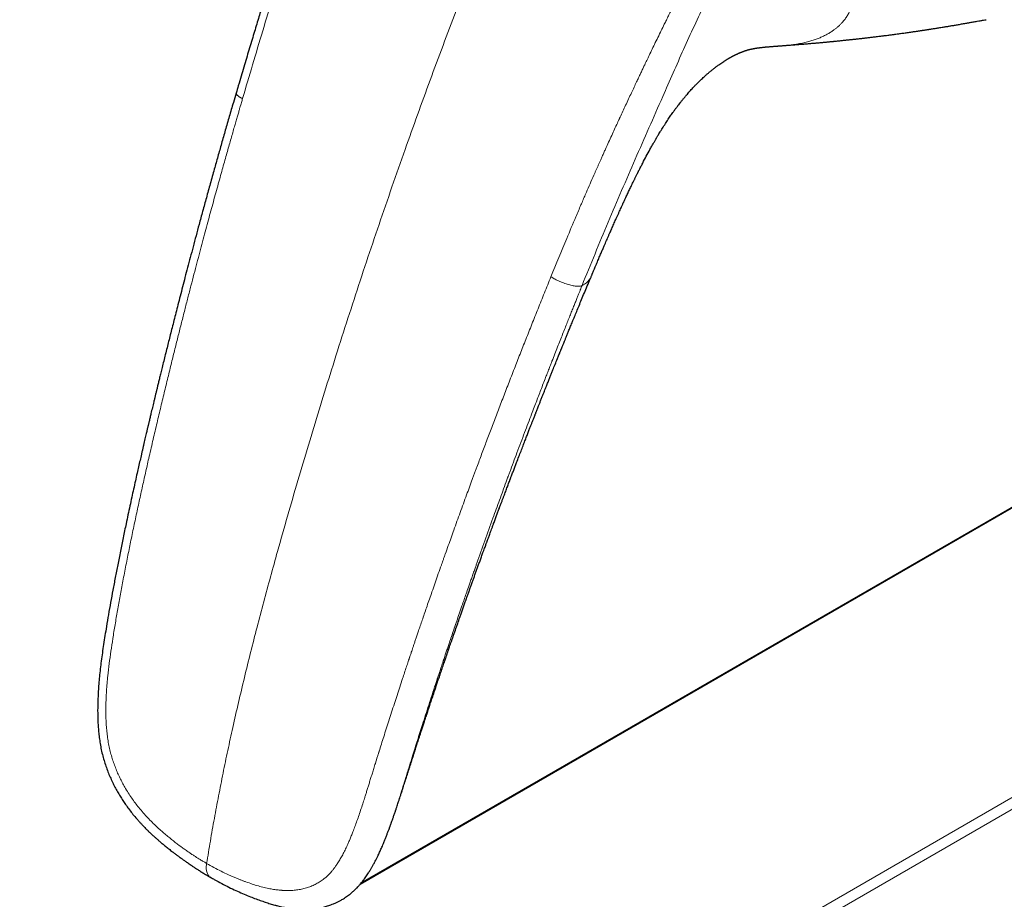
# Model space of a CAD drawing. Header units: millimetres. Extents: x 8 to 1267, y 12 to 1009.
# Tile 38 of 72: x 937 to 1005, y 213 to 274. Entities that reach past the tile are written whole.
import ezdxf

# ---------------------------------------------------------------- set-up
doc = ezdxf.new("R2010")
doc.units = ezdxf.units.MM

msp = doc.modelspace()

# ---------------------------------------------------------------- linework, layer by layer
at = {"color": 7, "linetype": 'Continuous', "lineweight": 30}
for p, q in [((990.063, 272.548), (990.058, 272.548)), ((976.57, 256.521), (976.569, 256.518)), ((1016.749, 246.961), (960.647, 214.574)), ((962.61, 218.372), (962.591, 218.32))]:
    msp.add_line(p, q, dxfattribs=at)
at = {"color": 252, "linetype": 'Continuous', "lineweight": 0}
for p, q in [((1016.749, 246.924), (960.587, 214.502)), ((862.551, 137.864), (1034.472, 237.112)), ((1035.182, 236.71), (862.816, 137.205))]:
    msp.add_line(p, q, dxfattribs=at)
for points, knots in [([(984.879, 314.985), (984.446, 314.117), (983.581, 312.385), (982.308, 309.783), (981.056, 307.183), (979.826, 304.584), (978.617, 301.987), (977.452, 299.439), (976.329, 296.942), (975.246, 294.496), (974.182, 292.05), (973.137, 289.604), (972.109, 287.16), (971.099, 284.716), (970.106, 282.272), (969.131, 279.828), (968.174, 277.385), (967.239, 274.956), (966.326, 272.542), (965.435, 270.142), (964.56, 267.743), (963.678, 265.279), (962.791, 262.751), (961.899, 260.158), (961.025, 257.565), (960.169, 254.972), (959.331, 252.377), (958.526, 249.832), (957.753, 247.335), (957.009, 244.886), (956.28, 242.437), (955.567, 239.987), (954.938, 237.771), (954.39, 235.789), (953.917, 234.042), (953.458, 232.297), (953.013, 230.555), (952.583, 228.816), (952.17, 227.082), (951.786, 225.4), (951.431, 223.772), (951.103, 222.196), (950.793, 220.625), (950.5, 219.06), (950.224, 217.5), (950.056, 216.464), (949.971, 215.947)], [0, 0, 0, 0, 0.026685, 0.053292, 0.079824, 0.106286, 0.132685, 0.159023, 0.183805, 0.208542, 0.233238, 0.257895, 0.282519, 0.307112, 0.331679, 0.356222, 0.380746, 0.405254, 0.429311, 0.45336, 0.477402, 0.501442, 0.527402, 0.553366, 0.579338, 0.60532, 0.631316, 0.65733, 0.681877, 0.706448, 0.731046, 0.755665, 0.7803, 0.797903, 0.815507, 0.833109, 0.850707, 0.868298, 0.88588, 0.903454, 0.919554, 0.935647, 0.951735, 0.967821, 0.983909, 1, 1, 1, 1]), ([(961.34, 297.123), (961.103, 296.454), (960.628, 295.116), (959.946, 293.099), (959.282, 291.077), (958.631, 289.052), (957.987, 287.028), (957.347, 285.006), (956.677, 282.872), (955.989, 280.622), (955.273, 278.263), (954.559, 275.908), (953.851, 273.557), (953.148, 271.21), (952.688, 269.646), (952.458, 268.865)], [0, 0, 0, 0, 0.0714405, 0.1428647, 0.2142805, 0.2856914, 0.3570998, 0.4285098, 0.4999287, 0.5832677, 0.6666196, 0.749975, 0.8333205, 0.9166571, 1, 1, 1, 1]), ([(986.07, 282.847), (985.993, 282.693), (985.844, 282.394), (985.627, 281.959), (985.423, 281.553), (985.233, 281.173), (985.056, 280.821), (984.892, 280.497), (984.746, 280.206), (984.616, 279.949), (984.502, 279.723), (984.399, 279.52), (984.308, 279.339), (984.228, 279.181), (984.169, 279.065), (984.119, 278.967), (984.073, 278.876), (984.017, 278.765), (983.958, 278.648), (983.898, 278.529), (983.836, 278.407), (983.734, 278.206), (983.59, 277.92), (983.387, 277.518), (983.16, 277.067), (982.907, 276.564), (982.669, 276.087), (982.446, 275.641), (982.242, 275.23), (982.071, 274.882), (981.941, 274.619), (981.858, 274.45), (981.786, 274.303), (981.716, 274.16), (981.596, 273.916), (981.424, 273.563), (981.197, 273.096), (980.974, 272.636), (980.756, 272.183), (980.601, 271.86), (980.498, 271.645), (980.449, 271.543), (980.4, 271.44), (980.353, 271.341), (980.311, 271.253), (980.273, 271.175), (980.211, 271.045), (980.119, 270.851), (979.995, 270.589), (979.862, 270.309), (979.713, 269.994), (979.547, 269.642), (979.363, 269.251), (979.169, 268.836), (978.972, 268.416), (978.775, 267.993), (978.639, 267.7), (978.561, 267.531), (978.543, 267.492), (978.526, 267.456), (978.51, 267.42), (978.493, 267.384), (978.455, 267.302), (978.359, 267.093), (978.201, 266.749), (977.999, 266.31), (977.789, 265.848), (977.608, 265.449), (977.459, 265.118), (977.349, 264.874), (977.249, 264.652), (977.16, 264.452), (977.077, 264.265), (976.994, 264.079), (976.911, 263.892), (976.683, 263.377), (976.464, 262.876), (976.248, 262.378), (976.177, 262.213), (976.101, 262.037), (976.025, 261.861), (975.949, 261.685), (975.78, 261.291), (975.427, 260.462), (974.73, 258.808), (974.164, 257.428), (973.801, 256.543)], [0, 0, 0, 0, 0.017568, 0.034103, 0.049605, 0.064074, 0.077511, 0.089915, 0.101286, 0.110804, 0.119454, 0.127237, 0.134153, 0.140202, 0.145384, 0.147563, 0.151463, 0.155837, 0.160312, 0.164889, 0.169568, 0.174349, 0.18802, 0.202461, 0.220656, 0.239941, 0.260316, 0.275504, 0.291245, 0.307541, 0.315415, 0.321503, 0.326866, 0.332321, 0.337866, 0.354908, 0.372755, 0.391408, 0.407699, 0.424559, 0.428422, 0.432314, 0.436234, 0.440183, 0.443557, 0.446319, 0.449152, 0.458457, 0.468448, 0.479124, 0.490487, 0.504459, 0.519345, 0.535146, 0.551862, 0.567328, 0.583503, 0.585273, 0.586627, 0.587987, 0.589355, 0.590731, 0.592113, 0.598725, 0.614578, 0.631274, 0.648814, 0.667197, 0.676705, 0.686424, 0.694968, 0.702037, 0.709105, 0.716171, 0.723234, 0.730296, 0.774642, 0.780059, 0.786691, 0.793323, 0.799955, 0.806587, 0.813218, 0.844482, 0.900306, 1, 1, 1, 1]), ([(975.95, 255.93), (976.248, 256.662), (976.845, 258.127), (977.758, 260.318), (978.687, 262.5), (979.631, 264.674), (980.582, 266.842), (981.457, 268.827), (982.253, 270.641), (982.978, 272.274), (983.72, 273.903), (984.478, 275.533), (985.25, 277.164), (986.033, 278.802), (986.822, 280.448), (987.352, 281.55), (987.617, 282.102)], [0, 0, 0, 0, 0.0831956, 0.1662694, 0.2492412, 0.3322038, 0.4153185, 0.4986268, 0.5611731, 0.6236778, 0.6860899, 0.7485512, 0.8112035, 0.874007, 0.9369114, 1, 1, 1, 1]), ([(987.617, 282.102), (987.666, 282.093), (987.757, 282.077), (987.882, 282.054), (987.993, 282.034), (988.103, 282.013), (988.229, 281.987), (988.367, 281.958), (988.512, 281.925), (988.694, 281.88), (988.92, 281.818), (989.185, 281.737), (989.514, 281.628), (989.898, 281.487), (990.331, 281.307), (990.764, 281.103), (991.198, 280.871), (991.63, 280.61), (992.039, 280.331), (992.423, 280.036), (992.781, 279.728), (993.095, 279.423), (993.37, 279.124), (993.61, 278.834), (993.828, 278.538), (994.023, 278.237), (994.195, 277.934), (994.342, 277.63), (994.466, 277.324), (994.565, 277.019), (994.638, 276.716), (994.684, 276.418), (994.704, 276.125), (994.697, 275.838), (994.663, 275.557), (994.603, 275.287), (994.518, 275.027), (994.408, 274.778), (994.272, 274.538), (994.131, 274.336), (993.994, 274.169), (993.87, 274.033), (993.736, 273.902), (993.592, 273.775), (993.427, 273.644), (993.238, 273.511), (993.024, 273.378), (992.794, 273.252), (992.553, 273.135), (992.34, 273.045), (992.159, 272.976), (992.013, 272.925), (991.862, 272.876), (991.707, 272.829), (991.546, 272.786), (991.381, 272.745), (991.202, 272.705), (991.009, 272.667), (990.8, 272.631), (990.584, 272.6), (990.362, 272.574), (990.187, 272.556), (990.086, 272.55), (990.063, 272.548)], [0, 0, 0, 0, 0.006721, 0.01246, 0.017215, 0.022066, 0.027787, 0.034815, 0.041444, 0.048247, 0.060871, 0.074113, 0.087237, 0.110191, 0.132972, 0.155615, 0.181322, 0.207248, 0.233444, 0.259333, 0.28526, 0.311272, 0.33342, 0.355671, 0.378054, 0.400452, 0.422732, 0.445011, 0.467317, 0.489841, 0.512226, 0.534499, 0.556688, 0.57882, 0.600922, 0.623022, 0.644463, 0.665979, 0.687596, 0.709337, 0.723077, 0.736881, 0.750755, 0.764705, 0.778735, 0.795835, 0.813123, 0.830607, 0.848296, 0.865532, 0.87502, 0.884624, 0.894345, 0.904183, 0.91414, 0.924217, 0.934415, 0.946358, 0.958499, 0.97084, 0.983381, 0.996126, 1, 1, 1, 1]), ([(952.458, 268.865), (952.445, 268.871), (952.417, 268.885), (952.371, 268.909), (952.316, 268.938), (952.255, 268.974), (952.194, 269.013), (952.137, 269.054), (952.087, 269.097), (952.045, 269.142), (952.016, 269.188), (952.004, 269.226), (952.011, 269.244), (952.014, 269.251)], [0, 0, 0, 0, 0.042138, 0.095572, 0.16132, 0.240994, 0.336634, 0.42998, 0.536458, 0.655862, 0.786894, 0.927451, 1, 1, 1, 1]), ([(949.971, 215.947), (949.966, 215.95), (949.951, 215.959), (949.922, 215.975), (949.882, 215.998), (949.822, 216.034), (949.74, 216.082), (949.632, 216.147), (949.504, 216.225), (949.355, 216.318), (949.187, 216.425), (948.999, 216.548), (948.791, 216.687), (948.565, 216.843), (948.332, 217.008), (948.097, 217.182), (947.859, 217.361), (947.609, 217.556), (947.348, 217.767), (947.074, 217.995), (946.79, 218.242), (946.498, 218.509), (946.198, 218.797), (945.892, 219.11), (945.58, 219.451), (945.29, 219.795), (945.022, 220.139), (944.777, 220.477), (944.537, 220.839), (944.322, 221.195), (944.132, 221.539), (943.966, 221.866), (943.809, 222.206), (943.661, 222.561), (943.524, 222.928), (943.401, 223.31), (943.292, 223.707), (943.201, 224.119), (943.128, 224.541), (943.072, 224.97), (943.032, 225.405), (943.005, 225.863), (942.993, 226.345), (942.995, 226.852), (943.011, 227.365), (943.04, 227.885), (943.079, 228.409), (943.139, 229.041), (943.225, 229.784), (943.343, 230.642), (943.481, 231.538), (943.634, 232.476), (943.802, 233.457), (943.982, 234.462), (944.143, 235.322), (944.279, 236.033), (944.386, 236.586), (944.494, 237.131), (944.601, 237.666), (944.707, 238.187), (944.853, 238.898), (945.04, 239.793), (945.271, 240.866), (945.501, 241.919), (945.732, 242.952), (945.975, 244.025), (946.231, 245.136), (946.499, 246.283), (946.765, 247.402), (947.027, 248.492), (947.285, 249.553), (947.534, 250.568), (947.774, 251.537), (948.004, 252.461), (948.231, 253.36), (948.453, 254.234), (948.67, 255.083), (948.883, 255.907), (949.091, 256.706), (949.294, 257.48), (949.492, 258.229), (949.683, 258.95), (949.868, 259.641), (950.047, 260.304), (950.22, 260.943), (950.392, 261.574), (950.563, 262.195), (950.731, 262.806), (950.893, 263.389), (951.048, 263.943), (951.195, 264.469), (951.336, 264.967), (951.468, 265.436), (951.595, 265.883), (951.717, 266.307), (951.831, 266.707), (951.937, 267.076), (952.035, 267.413), (952.124, 267.72), (952.202, 267.988), (952.269, 268.22), (952.327, 268.418), (952.377, 268.59), (952.42, 268.736), (952.446, 268.824), (952.458, 268.865)], [0, 0, 0, 0, 0.000398, 0.001073, 0.002024, 0.003253, 0.005322, 0.007885, 0.01094, 0.014488, 0.018529, 0.023062, 0.028088, 0.033605, 0.039612, 0.045149, 0.051042, 0.057288, 0.063884, 0.070829, 0.078129, 0.085791, 0.093667, 0.101923, 0.11055, 0.119523, 0.1268, 0.134276, 0.141968, 0.149903, 0.156078, 0.162373, 0.168771, 0.175267, 0.181863, 0.188576, 0.195438, 0.202498, 0.209693, 0.216973, 0.22435, 0.231846, 0.240401, 0.249135, 0.258041, 0.267104, 0.276297, 0.285618, 0.30055, 0.31586, 0.331549, 0.348735, 0.366346, 0.384387, 0.402859, 0.412706, 0.422671, 0.432625, 0.442064, 0.451424, 0.460703, 0.480318, 0.499564, 0.518439, 0.536942, 0.555072, 0.576127, 0.596663, 0.616684, 0.636192, 0.65519, 0.673679, 0.690646, 0.707163, 0.723231, 0.73885, 0.754022, 0.768746, 0.783023, 0.796853, 0.810236, 0.823172, 0.835441, 0.84728, 0.858687, 0.869662, 0.88108, 0.891991, 0.902395, 0.912291, 0.921681, 0.930563, 0.938939, 0.946807, 0.954507, 0.96165, 0.968237, 0.974268, 0.979742, 0.98466, 0.988648, 0.992176, 0.995244, 0.997852, 1, 1, 1, 1]), ([(949.971, 215.947), (950.137, 215.853), (950.469, 215.665), (950.972, 215.407), (951.533, 215.14), (951.957, 214.958), (952.242, 214.843), (952.331, 214.808), (952.42, 214.774), (952.509, 214.74), (952.599, 214.707), (952.804, 214.631), (953.121, 214.522), (953.544, 214.392), (953.951, 214.285), (954.328, 214.202), (954.675, 214.142), (954.914, 214.112), (955.066, 214.098), (955.135, 214.092), (955.203, 214.087), (955.271, 214.083), (955.338, 214.079), (955.405, 214.077), (955.573, 214.073), (955.839, 214.077), (956.197, 214.109), (956.54, 214.167), (956.869, 214.251), (957.184, 214.36), (957.484, 214.495), (957.77, 214.656), (958.019, 214.827), (958.236, 215.004), (958.424, 215.182), (958.565, 215.335), (958.664, 215.452), (958.724, 215.525), (958.783, 215.601), (958.842, 215.679), (958.9, 215.759), (958.958, 215.842), (959.053, 215.983), (959.183, 216.192), (959.347, 216.479), (959.509, 216.791), (959.639, 217.062), (959.734, 217.27), (959.794, 217.406), (959.848, 217.53), (959.901, 217.657), (959.954, 217.786), (960.008, 217.92), (960.091, 218.128), (960.202, 218.42), (960.342, 218.802), (960.484, 219.206), (960.629, 219.634), (960.745, 219.99), (960.833, 220.262), (960.883, 220.42), (960.926, 220.556), (960.964, 220.676), (961.003, 220.801), (961.043, 220.93), (961.098, 221.105), (961.168, 221.328), (961.253, 221.605), (961.345, 221.897), (961.441, 222.207), (961.542, 222.533), (961.661, 222.916), (961.757, 223.222), (961.827, 223.447), (961.858, 223.545), (961.886, 223.634), (961.955, 223.853), (962.067, 224.211), (962.23, 224.726), (962.402, 225.266), (962.582, 225.829), (962.77, 226.415), (962.959, 227), (963.148, 227.581), (963.337, 228.157), (963.509, 228.681), (963.664, 229.15), (963.795, 229.544), (963.9, 229.858), (963.961, 230.042), (963.984, 230.111), (963.992, 230.133), (963.999, 230.154), (964.006, 230.176), (964.013, 230.197), (964.024, 230.23), (964.04, 230.279), (964.065, 230.351), (964.097, 230.448), (964.138, 230.571), (964.189, 230.722), (964.247, 230.896), (964.314, 231.095), (964.39, 231.318), (964.473, 231.566), (964.566, 231.838), (964.671, 232.148), (964.79, 232.498), (964.925, 232.891), (965.07, 233.314), (965.227, 233.768), (965.393, 234.25), (965.57, 234.758), (965.757, 235.294), (965.955, 235.859), (966.115, 236.312), (966.229, 236.636), (966.286, 236.797), (966.333, 236.929), (966.371, 237.036), (966.409, 237.144), (966.447, 237.251), (966.543, 237.52), (966.752, 238.108), (967.095, 239.064), (967.517, 240.229), (967.944, 241.399), (968.24, 242.205), (968.403, 242.645), (968.448, 242.767), (968.493, 242.888), (968.538, 243.01), (968.583, 243.131), (968.628, 243.253), (968.768, 243.629), (969.007, 244.27), (969.35, 245.185), (969.707, 246.129), (970.077, 247.102), (970.461, 248.104), (970.859, 249.136), (971.26, 250.166), (971.662, 251.193), (972.065, 252.216), (972.48, 253.263), (972.908, 254.334), (973.349, 255.431), (973.649, 256.17), (973.801, 256.543)], [0, 0, 0, 0, 0.011743, 0.023465, 0.035177, 0.050635, 0.05266, 0.054686, 0.056713, 0.058739, 0.060767, 0.062794, 0.072728, 0.082268, 0.091424, 0.100206, 0.107632, 0.114787, 0.116356, 0.117913, 0.119456, 0.120986, 0.122504, 0.124009, 0.125502, 0.133961, 0.142193, 0.150221, 0.158074, 0.165778, 0.173366, 0.180868, 0.188318, 0.193894, 0.199596, 0.20544, 0.207443, 0.209466, 0.211507, 0.213568, 0.215649, 0.217752, 0.219876, 0.226261, 0.232969, 0.240009, 0.24739, 0.250817, 0.253508, 0.256108, 0.258768, 0.261488, 0.264267, 0.267106, 0.274468, 0.282208, 0.290328, 0.298831, 0.307718, 0.311381, 0.314773, 0.317015, 0.319349, 0.321778, 0.324299, 0.326914, 0.331951, 0.337302, 0.342966, 0.348946, 0.355239, 0.361847, 0.371051, 0.372923, 0.374816, 0.376731, 0.378021, 0.387457, 0.397338, 0.407664, 0.418434, 0.429648, 0.441307, 0.451934, 0.462905, 0.47422, 0.481877, 0.489682, 0.496675, 0.499789, 0.500198, 0.500608, 0.501018, 0.501429, 0.50184, 0.502251, 0.503266, 0.504646, 0.506389, 0.508786, 0.511642, 0.51496, 0.518738, 0.522976, 0.527675, 0.532834, 0.538453, 0.545318, 0.552764, 0.560791, 0.569399, 0.578587, 0.588176, 0.598323, 0.60903, 0.620295, 0.624017, 0.627421, 0.629454, 0.631488, 0.633522, 0.635558, 0.637594, 0.648812, 0.66891, 0.691855, 0.714911, 0.735294, 0.737588, 0.739882, 0.742178, 0.744474, 0.746772, 0.749071, 0.751371, 0.768113, 0.785402, 0.803239, 0.821623, 0.840556, 0.860035, 0.880062, 0.898901, 0.9182, 0.937959, 0.958179, 0.978859, 1, 1, 1, 1]), ([(973.801, 256.543), (973.837, 256.52), (973.911, 256.474), (974.033, 256.402), (974.172, 256.328), (974.327, 256.254), (974.494, 256.181), (974.668, 256.112), (974.843, 256.051), (975.014, 255.998), (975.179, 255.955), (975.334, 255.921), (975.478, 255.898), (975.608, 255.885), (975.72, 255.882), (975.813, 255.889), (975.888, 255.906), (975.929, 255.922), (975.95, 255.93)], [0, 0, 0, 0, 0.053208, 0.108838, 0.168206, 0.231445, 0.297658, 0.365344, 0.433007, 0.499829, 0.566108, 0.632237, 0.697749, 0.761781, 0.823644, 0.883288, 0.941525, 1, 1, 1, 1]), ([(976.569, 256.518), (976.567, 256.513), (976.555, 256.481), (976.524, 256.425), (976.467, 256.337), (976.383, 256.237), (976.265, 256.128), (976.123, 256.023), (976.01, 255.96), (975.952, 255.928)], [0, 0, 0, 0, 0.022531, 0.136656, 0.247557, 0.428044, 0.613696, 0.80437, 1, 1, 1, 1]), ([(975.952, 255.928), (975.934, 255.883), (975.893, 255.782), (975.827, 255.618), (975.749, 255.427), (975.661, 255.208), (975.562, 254.962), (975.452, 254.689), (975.333, 254.393), (975.206, 254.075), (975.07, 253.735), (974.924, 253.369), (974.769, 252.979), (974.605, 252.566), (974.433, 252.131), (974.253, 251.674), (974.064, 251.193), (973.91, 250.799), (973.798, 250.512), (973.731, 250.341), (973.668, 250.18), (973.605, 250.017), (973.54, 249.849), (973.441, 249.596), (973.307, 249.25), (973.142, 248.823), (972.976, 248.391), (972.809, 247.957), (972.636, 247.505), (972.439, 246.988), (972.217, 246.404), (971.969, 245.749), (971.711, 245.064), (971.454, 244.38), (971.2, 243.699), (971.021, 243.215), (970.912, 242.922), (970.879, 242.831), (970.851, 242.757), (970.826, 242.687), (970.775, 242.55), (970.579, 242.017), (970.24, 241.094), (969.748, 239.74), (969.225, 238.286), (968.829, 237.172), (968.589, 236.494), (968.496, 236.23), (968.395, 235.942), (968.29, 235.641), (968.186, 235.347), (968.067, 235.005), (967.932, 234.618), (967.784, 234.19), (967.624, 233.728), (967.456, 233.238), (967.279, 232.723), (967.112, 232.234), (966.955, 231.772), (966.819, 231.371), (966.704, 231.028), (966.606, 230.738), (966.505, 230.436), (966.432, 230.219), (966.387, 230.083), (966.376, 230.051), (966.365, 230.019), (966.355, 229.988), (966.344, 229.956), (966.334, 229.925), (966.324, 229.894), (966.231, 229.616), (966.059, 229.098), (965.811, 228.348), (965.572, 227.619), (965.343, 226.914), (965.122, 226.231), (964.919, 225.597), (964.731, 225.01), (964.56, 224.467), (964.434, 224.067), (964.351, 223.803), (964.309, 223.669), (964.267, 223.536), (964.221, 223.388), (964.152, 223.168), (964.063, 222.881), (963.948, 222.514), (963.828, 222.128), (963.703, 221.725), (963.583, 221.338), (963.467, 220.966), (963.357, 220.611), (963.248, 220.263), (963.137, 219.912), (963.023, 219.563), (962.908, 219.216), (962.791, 218.874), (962.692, 218.591), (962.63, 218.424), (962.61, 218.372)], [0, 0, 0, 0, 0.003607, 0.0079318, 0.0129743, 0.0187342, 0.0252112, 0.0324049, 0.0403151, 0.0486163, 0.0575823, 0.0672128, 0.0775072, 0.0884652, 0.0998731, 0.1119201, 0.1246053, 0.1379277, 0.1430645, 0.1472893, 0.1514898, 0.1558001, 0.16022, 0.1647495, 0.1758595, 0.187577, 0.1985516, 0.210009, 0.2219492, 0.2343724, 0.2508829, 0.2681777, 0.2862588, 0.3051287, 0.3223878, 0.3402563, 0.343464, 0.345632, 0.3474726, 0.3493125, 0.3511517, 0.3583697, 0.3915007, 0.4243599, 0.4657883, 0.5068057, 0.5127888, 0.5196339, 0.5277389, 0.5356933, 0.5434969, 0.5511494, 0.5628693, 0.5742151, 0.5851867, 0.5995442, 0.6132052, 0.6261702, 0.6384425, 0.650026, 0.6580844, 0.6657748, 0.6730979, 0.6822029, 0.6830627, 0.6839164, 0.6847639, 0.6856052, 0.6864404, 0.6872695, 0.6880924, 0.6889091, 0.7094643, 0.729454, 0.7488752, 0.7677158, 0.7859649, 0.8036137, 0.8186424, 0.833197, 0.8472785, 0.8509175, 0.8545237, 0.8580972, 0.8616552, 0.8664954, 0.8758142, 0.8848838, 0.8962283, 0.9071602, 0.9176808, 0.9277915, 0.9374939, 0.9467908, 0.9564225, 0.9665023, 0.9758651, 0.9855261, 0.9954897, 1, 1, 1, 1]), ([(949.971, 215.947), (949.965, 215.904), (949.951, 215.817), (949.939, 215.685), (949.942, 215.553), (949.96, 215.423), (949.995, 215.3), (950.044, 215.189), (950.108, 215.095), (950.175, 215.027), (950.224, 214.998), (950.243, 214.987)], [0, 0, 0, 0, 0.09764, 0.200187, 0.310232, 0.427816, 0.550848, 0.676039, 0.800157, 0.921302, 1, 1, 1, 1])]:
    msp.add_open_spline(points, degree=3, knots=knots, dxfattribs=at)
at = {"color": 7, "linetype": 'Continuous', "lineweight": 30}
for points, knots in [([(960.914, 297.439), (960.846, 297.248), (960.692, 296.818), (960.46, 296.157), (960.221, 295.466), (959.994, 294.801), (959.778, 294.163), (959.573, 293.551), (959.387, 292.989), (959.218, 292.474), (959.065, 292.005), (958.919, 291.558), (958.803, 291.197), (958.713, 290.92), (958.648, 290.719), (958.585, 290.524), (958.525, 290.337), (958.47, 290.166), (958.423, 290.018), (958.387, 289.905), (958.36, 289.822), (958.341, 289.762), (958.323, 289.704), (958.302, 289.641), (958.279, 289.567), (958.251, 289.482), (958.212, 289.357), (958.157, 289.185), (958.085, 288.96), (958.002, 288.701), (957.917, 288.434), (957.831, 288.163), (957.745, 287.893), (957.657, 287.615), (957.555, 287.294), (957.444, 286.947), (957.327, 286.578), (957.219, 286.237), (957.12, 285.925), (957.029, 285.642), (956.953, 285.401), (956.889, 285.199), (956.833, 285.021), (956.774, 284.837), (956.711, 284.638), (956.643, 284.423), (956.571, 284.194), (956.495, 283.953), (956.415, 283.698), (956.33, 283.429), (956.241, 283.144), (956.147, 282.845), (956.049, 282.531), (955.949, 282.209), (955.842, 281.866), (955.733, 281.516), (955.625, 281.165), (955.525, 280.844), (955.435, 280.55), (955.36, 280.307), (955.299, 280.11), (955.251, 279.953), (955.207, 279.813), (955.169, 279.689), (955.137, 279.584), (955.106, 279.483), (955.073, 279.379), (955.036, 279.258), (954.995, 279.124), (954.951, 278.98), (954.905, 278.833), (954.859, 278.681), (954.808, 278.514), (954.751, 278.331), (954.69, 278.131), (954.627, 277.925), (954.562, 277.715), (954.496, 277.499), (954.426, 277.271), (954.348, 277.017), (954.261, 276.732), (954.164, 276.414), (954.059, 276.07), (953.947, 275.702), (953.825, 275.3), (953.692, 274.863), (953.548, 274.391), (953.397, 273.89), (953.237, 273.36), (953.069, 272.803), (952.896, 272.229), (952.72, 271.64), (952.54, 271.036), (952.353, 270.407), (952.177, 269.809), (952.062, 269.421), (952.012, 269.251)], [0, 0, 0, 0, 0.020496, 0.046053, 0.070628, 0.094231, 0.116869, 0.138548, 0.159268, 0.17661, 0.193199, 0.209033, 0.224113, 0.231395, 0.238487, 0.24539, 0.252103, 0.258317, 0.263528, 0.267728, 0.27032, 0.272289, 0.274145, 0.276388, 0.279018, 0.282025, 0.285408, 0.292233, 0.300209, 0.309334, 0.31961, 0.328491, 0.338083, 0.348214, 0.358027, 0.372067, 0.385111, 0.397156, 0.408203, 0.418249, 0.427293, 0.433697, 0.439714, 0.446209, 0.453264, 0.46088, 0.469057, 0.477542, 0.486555, 0.496098, 0.50617, 0.51677, 0.527899, 0.539538, 0.550932, 0.564348, 0.57675, 0.58814, 0.598518, 0.607883, 0.613954, 0.619508, 0.624534, 0.62891, 0.632606, 0.635778, 0.639562, 0.643768, 0.648651, 0.65379, 0.659041, 0.664404, 0.669879, 0.676822, 0.683936, 0.691223, 0.698683, 0.706314, 0.714285, 0.722979, 0.733395, 0.744703, 0.756904, 0.769999, 0.783988, 0.799802, 0.816625, 0.834455, 0.853295, 0.873144, 0.894005, 0.914601, 0.936098, 0.958497, 0.981799, 1, 1, 1, 1]), ([(990.058, 272.547), (990.063, 272.548), (990.14, 272.553), (990.272, 272.563), (990.47, 272.578), (990.66, 272.592), (990.862, 272.608), (991.075, 272.625), (991.27, 272.641), (991.436, 272.655), (991.558, 272.665), (991.676, 272.675), (991.797, 272.685), (991.915, 272.696), (992.02, 272.705), (992.104, 272.712), (992.183, 272.719), (992.269, 272.727), (992.374, 272.736), (992.491, 272.747), (992.609, 272.758), (992.718, 272.768), (992.82, 272.777), (992.921, 272.787), (993.024, 272.797), (993.126, 272.807), (993.22, 272.816), (993.305, 272.824), (993.391, 272.832), (993.496, 272.843), (993.616, 272.855), (993.742, 272.867), (993.862, 272.88), (993.981, 272.892), (994.101, 272.904), (994.212, 272.916), (994.307, 272.926), (994.396, 272.935), (994.486, 272.945), (994.581, 272.955), (994.675, 272.965), (994.766, 272.975), (994.854, 272.985), (994.944, 272.995), (995.04, 273.005), (995.149, 273.018), (995.259, 273.03), (995.357, 273.041), (995.454, 273.052), (995.562, 273.065), (995.687, 273.079), (995.814, 273.094), (995.939, 273.109), (996.065, 273.124), (996.198, 273.14), (996.386, 273.163), (996.611, 273.191), (996.892, 273.226), (997.159, 273.261), (997.422, 273.295), (997.652, 273.326), (997.844, 273.351), (998.01, 273.374), (998.155, 273.394), (998.305, 273.415), (998.458, 273.436), (998.614, 273.458), (998.763, 273.48), (998.887, 273.497), (998.992, 273.513), (999.089, 273.527), (999.186, 273.541), (999.279, 273.555), (999.363, 273.567), (999.444, 273.579), (999.524, 273.591), (999.61, 273.604), (999.698, 273.618), (999.783, 273.631), (999.86, 273.642), (999.927, 273.653), (999.989, 273.662), (1000.053, 273.672), (1000.128, 273.684), (1000.225, 273.699), (1000.337, 273.717), (1000.462, 273.736), (1000.589, 273.757), (1000.724, 273.778), (1000.866, 273.802), (1000.99, 273.822), (1001.088, 273.838), (1001.153, 273.849), (1001.208, 273.858), (1001.275, 273.869), (1001.365, 273.884), (1001.483, 273.904), (1001.608, 273.925), (1001.736, 273.947), (1001.865, 273.969), (1002.051, 274.001), (1002.289, 274.043), (1002.51, 274.081), (1002.666, 274.108), (1002.768, 274.126), (1002.884, 274.146), (1003.013, 274.168), (1003.156, 274.193), (1003.323, 274.222), (1003.516, 274.256), (1003.718, 274.291), (1003.853, 274.314), (1003.915, 274.325)], [0, 0, 0, 0, 0.001103, 0.015749, 0.027303, 0.041843, 0.054847, 0.068899, 0.085891, 0.095, 0.103278, 0.111116, 0.119373, 0.128426, 0.135412, 0.141149, 0.145935, 0.151743, 0.158921, 0.167717, 0.176009, 0.183533, 0.190308, 0.197141, 0.204476, 0.211774, 0.218387, 0.22398, 0.229498, 0.236207, 0.24589, 0.254632, 0.262469, 0.270785, 0.279611, 0.287448, 0.29397, 0.29951, 0.305954, 0.312827, 0.319407, 0.325685, 0.331931, 0.337752, 0.344508, 0.3522, 0.36057, 0.367574, 0.372844, 0.380913, 0.390119, 0.399227, 0.407786, 0.416404, 0.425761, 0.43572, 0.45617, 0.473139, 0.495221, 0.512654, 0.529013, 0.543999, 0.55335, 0.564383, 0.57501, 0.585168, 0.597028, 0.60822, 0.617077, 0.623476, 0.630738, 0.637759, 0.644331, 0.650598, 0.655891, 0.661605, 0.66774, 0.674288, 0.68049, 0.686141, 0.690839, 0.694786, 0.69935, 0.704788, 0.710903, 0.720185, 0.728907, 0.737888, 0.747641, 0.758001, 0.768697, 0.774457, 0.779183, 0.782876, 0.786279, 0.793757, 0.802429, 0.811721, 0.821321, 0.831233, 0.841424, 0.865077, 0.887943, 0.895498, 0.903981, 0.913604, 0.924368, 0.936271, 0.949314, 0.96615, 0.98457, 1, 1, 1, 1]), ([(976.569, 256.518), (976.575, 256.531), (976.591, 256.57), (976.616, 256.629), (976.641, 256.69), (976.661, 256.737), (976.687, 256.799), (976.724, 256.886), (976.778, 257.016), (976.846, 257.176), (976.928, 257.37), (977.029, 257.609), (977.144, 257.879), (977.265, 258.164), (977.379, 258.43), (977.479, 258.662), (977.566, 258.863), (977.641, 259.036), (977.717, 259.21), (977.796, 259.392), (977.893, 259.612), (978.009, 259.875), (978.146, 260.185), (978.27, 260.464), (978.378, 260.705), (978.463, 260.894), (978.543, 261.071), (978.614, 261.227), (978.675, 261.359), (978.724, 261.468), (978.76, 261.545), (978.783, 261.596), (978.8, 261.633), (978.821, 261.677), (978.851, 261.742), (978.89, 261.827), (978.935, 261.924), (978.987, 262.036), (979.045, 262.159), (979.109, 262.295), (979.174, 262.432), (979.242, 262.576), (979.311, 262.72), (979.382, 262.868), (979.454, 263.017), (979.532, 263.178), (979.616, 263.35), (979.689, 263.498), (979.745, 263.611), (979.78, 263.682), (979.807, 263.735), (979.826, 263.774), (979.846, 263.813), (979.871, 263.863), (979.905, 263.93), (979.952, 264.023), (980.011, 264.138), (980.078, 264.27), (980.147, 264.403), (980.273, 264.646), (980.461, 265), (980.65, 265.344), (980.775, 265.568), (980.835, 265.674), (980.895, 265.78), (980.953, 265.881), (981.005, 265.97), (981.046, 266.041), (981.076, 266.093), (981.098, 266.13), (981.122, 266.171), (981.158, 266.231), (981.212, 266.321), (981.282, 266.437), (981.369, 266.581), (981.5, 266.792), (981.667, 267.056), (981.864, 267.357), (982.055, 267.64), (982.228, 267.887), (982.381, 268.1), (982.513, 268.278), (982.634, 268.438), (982.733, 268.566), (982.812, 268.666), (982.873, 268.742), (982.93, 268.813), (982.987, 268.883), (983.048, 268.956), (983.115, 269.037), (983.196, 269.132), (983.292, 269.243), (983.4, 269.365), (983.509, 269.487), (983.619, 269.605), (983.734, 269.728), (983.85, 269.849), (983.975, 269.975), (984.098, 270.095), (984.219, 270.211), (984.338, 270.321), (984.448, 270.421), (984.542, 270.504), (984.62, 270.573), (984.693, 270.635), (984.764, 270.696), (984.842, 270.76), (984.949, 270.847), (985.083, 270.954), (985.248, 271.08), (985.407, 271.197), (985.56, 271.304), (985.693, 271.394), (985.796, 271.461), (985.871, 271.509), (985.925, 271.542), (985.972, 271.571), (986.016, 271.598), (986.061, 271.625), (986.108, 271.652), (986.154, 271.679), (986.195, 271.702), (986.232, 271.723), (986.267, 271.742), (986.305, 271.763), (986.346, 271.785), (986.388, 271.807), (986.425, 271.826), (986.457, 271.843), (986.486, 271.857), (986.514, 271.871), (986.545, 271.887), (986.582, 271.905), (986.622, 271.924), (986.659, 271.941), (986.69, 271.956), (986.719, 271.969), (986.751, 271.984), (986.788, 272), (986.828, 272.018), (986.865, 272.034), (986.895, 272.046), (986.922, 272.058), (986.95, 272.069), (986.982, 272.082), (987.015, 272.095), (987.046, 272.107), (987.071, 272.117), (987.095, 272.126), (987.123, 272.136), (987.155, 272.148), (987.189, 272.16), (987.219, 272.171), (987.244, 272.179), (987.267, 272.187), (987.302, 272.198), (987.324, 272.205), (987.343, 272.211), (987.375, 272.221), (987.404, 272.23), (987.442, 272.241), (987.488, 272.253), (987.54, 272.267), (987.592, 272.28), (987.644, 272.292), (987.698, 272.303), (987.745, 272.313), (987.783, 272.321), (987.811, 272.326), (987.838, 272.331), (987.864, 272.336), (987.888, 272.34), (987.911, 272.344), (987.936, 272.348), (987.96, 272.352), (987.983, 272.356), (988.006, 272.359), (988.03, 272.363), (988.057, 272.367), (988.089, 272.372), (988.124, 272.376), (988.155, 272.381), (988.19, 272.385), (988.237, 272.391), (988.294, 272.398), (988.357, 272.406), (988.42, 272.413), (988.491, 272.42), (988.554, 272.427), (988.61, 272.432), (988.665, 272.438), (988.724, 272.443), (988.781, 272.448), (988.83, 272.453), (988.883, 272.457), (988.946, 272.463), (989.029, 272.47), (989.121, 272.477), (989.221, 272.485), (989.32, 272.492), (989.41, 272.499), (989.475, 272.504), (989.519, 272.507), (989.561, 272.51), (989.607, 272.514), (989.65, 272.517), (989.687, 272.519), (989.719, 272.522), (989.758, 272.525), (989.809, 272.528), (989.874, 272.533), (989.955, 272.539), (990.019, 272.544), (990.057, 272.546), (990.063, 272.547)], [0, 0, 0, 0, 0.001473, 0.004347, 0.006603, 0.008242, 0.009654, 0.013468, 0.017967, 0.024217, 0.031437, 0.039628, 0.050987, 0.061631, 0.071558, 0.080767, 0.087619, 0.094011, 0.100241, 0.107025, 0.114397, 0.124938, 0.136485, 0.149042, 0.156168, 0.163512, 0.170197, 0.175965, 0.181023, 0.185072, 0.188112, 0.18973, 0.190798, 0.192261, 0.194644, 0.198085, 0.201785, 0.205488, 0.210546, 0.215611, 0.220685, 0.225869, 0.231707, 0.23681, 0.242368, 0.248382, 0.254852, 0.261634, 0.264942, 0.267581, 0.269549, 0.270846, 0.271975, 0.273936, 0.276445, 0.279502, 0.284361, 0.289354, 0.294321, 0.299261, 0.316697, 0.334237, 0.338227, 0.34224, 0.346275, 0.350308, 0.353808, 0.356513, 0.358493, 0.359745, 0.360813, 0.363223, 0.366682, 0.371191, 0.376752, 0.383369, 0.395908, 0.407876, 0.419265, 0.430068, 0.438144, 0.445749, 0.452554, 0.458536, 0.46237, 0.465771, 0.468855, 0.472047, 0.47539, 0.478992, 0.483274, 0.488815, 0.494841, 0.500985, 0.50726, 0.51368, 0.52139, 0.528643, 0.535394, 0.541676, 0.547539, 0.553034, 0.557086, 0.560921, 0.564563, 0.568149, 0.572443, 0.577145, 0.585688, 0.594844, 0.604448, 0.613242, 0.621852, 0.628958, 0.632699, 0.636278, 0.639361, 0.642029, 0.64505, 0.648615, 0.65159, 0.65446, 0.65709, 0.659377, 0.66188, 0.665194, 0.668278, 0.670997, 0.673374, 0.675481, 0.677365, 0.679654, 0.682554, 0.685925, 0.688813, 0.691295, 0.693461, 0.695656, 0.698845, 0.702568, 0.705651, 0.708184, 0.710445, 0.712825, 0.7159, 0.719469, 0.722479, 0.724965, 0.72718, 0.729987, 0.733887, 0.73815, 0.741798, 0.744843, 0.747549, 0.750556, 0.754424, 0.758528, 0.763105, 0.767818, 0.772501, 0.781554, 0.790378, 0.798121, 0.806396, 0.814917, 0.823442, 0.827714, 0.831584, 0.835398, 0.839282, 0.841956, 0.845043, 0.848308, 0.851509, 0.854198, 0.857172, 0.86002, 0.863013, 0.866993, 0.871181, 0.874674, 0.877399, 0.882928, 0.889523, 0.894531, 0.900972, 0.906233, 0.912616, 0.916151, 0.919558, 0.924956, 0.928994, 0.932032, 0.93535, 0.939765, 0.944691, 0.951257, 0.95667, 0.963071, 0.968471, 0.971461, 0.973519, 0.975545, 0.978001, 0.980473, 0.981987, 0.983479, 0.985213, 0.987642, 0.990774, 0.994611, 0.999153, 1, 1, 1, 1]), ([(952.011, 269.252), (951.946, 269.033), (951.787, 268.491), (951.538, 267.634), (951.265, 266.688), (951.002, 265.766), (950.747, 264.866), (950.486, 263.939), (950.221, 262.988), (949.952, 262.016), (949.695, 261.076), (949.457, 260.199), (949.237, 259.382), (949.034, 258.624), (948.84, 257.891), (948.653, 257.184), (948.474, 256.502), (948.303, 255.846), (948.14, 255.215), (947.987, 254.619), (947.843, 254.056), (947.708, 253.528), (947.58, 253.022), (947.458, 252.539), (947.343, 252.079), (947.227, 251.618), (947.113, 251.159), (947, 250.706), (946.896, 250.284), (946.803, 249.906), (946.721, 249.57), (946.648, 249.274), (946.582, 249.004), (946.522, 248.759), (946.468, 248.534), (946.416, 248.319), (946.364, 248.104), (946.297, 247.825), (946.214, 247.48), (946.138, 247.164), (946.084, 246.937), (946.052, 246.803), (946.02, 246.668), (945.989, 246.537), (945.961, 246.418), (945.937, 246.317), (945.918, 246.238), (945.903, 246.176), (945.89, 246.12), (945.873, 246.049), (945.851, 245.953), (945.821, 245.827), (945.786, 245.679), (945.747, 245.509), (945.702, 245.32), (945.655, 245.119), (945.607, 244.909), (945.557, 244.696), (945.507, 244.477), (945.44, 244.189), (945.358, 243.829), (945.258, 243.392), (945.151, 242.917), (945.035, 242.403), (944.912, 241.849), (944.785, 241.274), (944.656, 240.679), (944.524, 240.068), (944.369, 239.336), (944.194, 238.494), (944.001, 237.55), (943.818, 236.63), (943.645, 235.734), (943.48, 234.863), (943.323, 234.007), (943.175, 233.166), (943.046, 232.402), (942.934, 231.718), (942.838, 231.114), (942.752, 230.528), (942.675, 229.961), (942.608, 229.413), (942.552, 228.882), (942.506, 228.369), (942.47, 227.866), (942.444, 227.36), (942.43, 226.9), (942.427, 226.487), (942.431, 226.123), (942.443, 225.748), (942.466, 225.361), (942.501, 224.961), (942.55, 224.55), (942.616, 224.13), (942.7, 223.707), (942.805, 223.286), (942.926, 222.878), (943.061, 222.487), (943.208, 222.111), (943.366, 221.751), (943.532, 221.405), (943.706, 221.074), (943.885, 220.758), (944.069, 220.456), (944.262, 220.162), (944.468, 219.867), (944.692, 219.567), (944.937, 219.261), (945.15, 219.011), (945.325, 218.817), (945.453, 218.678), (945.578, 218.547), (945.69, 218.432), (945.778, 218.343), (945.843, 218.279), (945.891, 218.232), (945.934, 218.189), (945.979, 218.146), (946.043, 218.085), (946.133, 217.999), (946.253, 217.888), (946.39, 217.764), (946.544, 217.627), (946.716, 217.478), (946.908, 217.316), (947.122, 217.14), (947.358, 216.951), (947.55, 216.801), (947.692, 216.693), (947.776, 216.629), (947.861, 216.565), (947.942, 216.504), (948.014, 216.451), (948.073, 216.407), (948.121, 216.372), (948.156, 216.346), (948.182, 216.327), (948.208, 216.308), (948.245, 216.282), (948.296, 216.245), (948.361, 216.198), (948.44, 216.142), (948.533, 216.076), (948.64, 216.002), (948.761, 215.918), (948.905, 215.821), (949.071, 215.709), (949.264, 215.583), (949.475, 215.448), (949.707, 215.303), (949.959, 215.15), (950.14, 215.043), (950.238, 214.987), (950.244, 214.984)], [0, 0, 0, 0, 0.011382, 0.028179, 0.044576, 0.060575, 0.076175, 0.091377, 0.108783, 0.125636, 0.141937, 0.157685, 0.17128, 0.184434, 0.197147, 0.20942, 0.221252, 0.232643, 0.243593, 0.254103, 0.263682, 0.272864, 0.281648, 0.290034, 0.298022, 0.305613, 0.314049, 0.321932, 0.329263, 0.33604, 0.341625, 0.346768, 0.351471, 0.355732, 0.359553, 0.363221, 0.366959, 0.370767, 0.377748, 0.384953, 0.387263, 0.389595, 0.39195, 0.394315, 0.396427, 0.398175, 0.399556, 0.400573, 0.401412, 0.402482, 0.404251, 0.406439, 0.409045, 0.411986, 0.415323, 0.41888, 0.422519, 0.426239, 0.430041, 0.433924, 0.441257, 0.448866, 0.456751, 0.466046, 0.475699, 0.485709, 0.496075, 0.506794, 0.517594, 0.534332, 0.55079, 0.56697, 0.582433, 0.597634, 0.612569, 0.627239, 0.64161, 0.652503, 0.663028, 0.673196, 0.683014, 0.692483, 0.701597, 0.71035, 0.71875, 0.72723, 0.736009, 0.741932, 0.748001, 0.754228, 0.76063, 0.767229, 0.774056, 0.780926, 0.788015, 0.795098, 0.802006, 0.808738, 0.815332, 0.821804, 0.828157, 0.834388, 0.840491, 0.846459, 0.852332, 0.85848, 0.864985, 0.871846, 0.879061, 0.882404, 0.885814, 0.889219, 0.892148, 0.89452, 0.895997, 0.897139, 0.898188, 0.899304, 0.900503, 0.903092, 0.906092, 0.909499, 0.913307, 0.91752, 0.922207, 0.927383, 0.93305, 0.939217, 0.941166, 0.94316, 0.9452, 0.947178, 0.948872, 0.950277, 0.95139, 0.952213, 0.952746, 0.953218, 0.954098, 0.955301, 0.956827, 0.958677, 0.96085, 0.963346, 0.966167, 0.96931, 0.9733, 0.977714, 0.982552, 0.987813, 0.993497, 0.999603, 1, 1, 1, 1]), ([(962.611, 218.372), (962.611, 218.373), (962.624, 218.407), (962.646, 218.467), (962.676, 218.55), (962.704, 218.626), (962.734, 218.71), (962.77, 218.81), (962.808, 218.918), (962.844, 219.019), (962.878, 219.116), (962.913, 219.217), (962.952, 219.331), (962.992, 219.445), (963.028, 219.551), (963.061, 219.65), (963.103, 219.773), (963.152, 219.92), (963.206, 220.084), (963.26, 220.246), (963.314, 220.41), (963.361, 220.557), (963.402, 220.681), (963.436, 220.788), (963.473, 220.9), (963.51, 221.017), (963.546, 221.128), (963.584, 221.248), (963.63, 221.392), (963.69, 221.577), (963.757, 221.787), (963.827, 222.007), (963.895, 222.219), (963.96, 222.421), (964.024, 222.624), (964.092, 222.835), (964.164, 223.058), (964.227, 223.254), (964.277, 223.41), (964.311, 223.516), (964.338, 223.6), (964.361, 223.671), (964.386, 223.749), (964.418, 223.847), (964.457, 223.968), (964.501, 224.104), (964.549, 224.253), (964.602, 224.418), (964.662, 224.601), (964.729, 224.806), (964.803, 225.035), (964.885, 225.286), (964.975, 225.561), (965.073, 225.859), (965.157, 226.115), (965.223, 226.317), (965.267, 226.449), (965.305, 226.564), (965.337, 226.659), (965.362, 226.734), (965.38, 226.791), (965.396, 226.836), (965.41, 226.88), (965.427, 226.932), (965.458, 227.025), (965.504, 227.162), (965.565, 227.346), (965.632, 227.544), (965.703, 227.759), (965.782, 227.992), (965.866, 228.241), (965.956, 228.51), (966.054, 228.799), (966.16, 229.112), (966.275, 229.45), (966.373, 229.737), (966.448, 229.959), (966.496, 230.099), (966.536, 230.215), (966.568, 230.308), (966.592, 230.379), (966.615, 230.446), (966.641, 230.52), (966.673, 230.614), (966.712, 230.728), (966.759, 230.865), (966.815, 231.026), (966.878, 231.209), (966.949, 231.414), (967.053, 231.713), (967.185, 232.092), (967.341, 232.54), (967.457, 232.872), (967.536, 233.097), (967.581, 233.223), (967.626, 233.354), (967.674, 233.489), (967.723, 233.628), (967.773, 233.77), (967.822, 233.908), (967.867, 234.036), (967.905, 234.143), (967.936, 234.229), (967.962, 234.304), (967.991, 234.386), (968.027, 234.485), (968.067, 234.599), (968.123, 234.755), (968.193, 234.952), (968.279, 235.194), (968.367, 235.438), (968.454, 235.681), (968.541, 235.923), (968.631, 236.172), (968.723, 236.429), (968.819, 236.694), (968.918, 236.966), (969.018, 237.243), (969.106, 237.485), (969.179, 237.684), (969.234, 237.834), (969.281, 237.963), (969.32, 238.07), (969.351, 238.153), (969.374, 238.216), (969.393, 238.269), (969.415, 238.328), (969.442, 238.401), (969.476, 238.494), (969.518, 238.608), (969.568, 238.746), (969.627, 238.905), (969.693, 239.083), (969.762, 239.271), (969.844, 239.494), (969.936, 239.741), (970.036, 240.01), (970.132, 240.268), (970.225, 240.516), (970.313, 240.752), (970.394, 240.969), (970.47, 241.171), (970.539, 241.356), (970.604, 241.529), (970.665, 241.691), (970.725, 241.849), (970.783, 242.003), (970.839, 242.152), (970.893, 242.294), (970.934, 242.403), (970.963, 242.478), (970.979, 242.521), (970.994, 242.56), (971.012, 242.609), (971.038, 242.678), (971.076, 242.777), (971.14, 242.944), (971.223, 243.164), (971.323, 243.424), (971.441, 243.734), (971.576, 244.086), (971.726, 244.476), (971.865, 244.838), (971.995, 245.173), (972.114, 245.481), (972.223, 245.762), (972.321, 246.013), (972.407, 246.234), (972.483, 246.428), (972.549, 246.598), (972.607, 246.745), (972.655, 246.868), (972.691, 246.959), (972.716, 247.023), (972.733, 247.068), (972.752, 247.117), (972.776, 247.177), (972.807, 247.256), (972.846, 247.355), (972.894, 247.477), (972.953, 247.628), (973.025, 247.809), (973.108, 248.02), (973.196, 248.243), (973.3, 248.506), (973.416, 248.797), (973.537, 249.102), (973.648, 249.378), (973.747, 249.628), (973.842, 249.864), (973.954, 250.144), (974.089, 250.481), (974.212, 250.786), (974.302, 251.009), (974.354, 251.137), (974.401, 251.254), (974.442, 251.354), (974.475, 251.437), (974.501, 251.502), (974.524, 251.556), (974.545, 251.609), (974.569, 251.669), (974.597, 251.738), (974.629, 251.816), (974.666, 251.908), (974.715, 252.029), (974.779, 252.184), (974.858, 252.378), (974.949, 252.601), (975.051, 252.853), (975.166, 253.134), (975.294, 253.444), (975.433, 253.783), (975.585, 254.15), (975.748, 254.547), (975.925, 254.973), (976.114, 255.428), (976.316, 255.912), (976.469, 256.279), (976.556, 256.485), (976.571, 256.521)], [0, 0, 0, 0, 0.000103, 0.002534, 0.004638, 0.006426, 0.008334, 0.011043, 0.014014, 0.016601, 0.018769, 0.02136, 0.024355, 0.027453, 0.030099, 0.032429, 0.035017, 0.039496, 0.043675, 0.047578, 0.051938, 0.056262, 0.058874, 0.061554, 0.064469, 0.067612, 0.070564, 0.073085, 0.076994, 0.081784, 0.087605, 0.093534, 0.099077, 0.104233, 0.109475, 0.115011, 0.120893, 0.127039, 0.130415, 0.133198, 0.135386, 0.137045, 0.138737, 0.141564, 0.144757, 0.148318, 0.152247, 0.156544, 0.161329, 0.166724, 0.172731, 0.17935, 0.186581, 0.194427, 0.202887, 0.206785, 0.210339, 0.213366, 0.215863, 0.217832, 0.219271, 0.220332, 0.221415, 0.222769, 0.22439, 0.228799, 0.23362, 0.238852, 0.244497, 0.250558, 0.25724, 0.2642, 0.271799, 0.280037, 0.288911, 0.29842, 0.302716, 0.306393, 0.309452, 0.311893, 0.313716, 0.315045, 0.317175, 0.319579, 0.32248, 0.326145, 0.330386, 0.335203, 0.340596, 0.346488, 0.358791, 0.370547, 0.381756, 0.384982, 0.388304, 0.391736, 0.395279, 0.398932, 0.402695, 0.4065, 0.409799, 0.412758, 0.414938, 0.416601, 0.418668, 0.421353, 0.424439, 0.427646, 0.433647, 0.440001, 0.446708, 0.452849, 0.459194, 0.465743, 0.472496, 0.479452, 0.486611, 0.493974, 0.501227, 0.505712, 0.509646, 0.51303, 0.515865, 0.518149, 0.519558, 0.520794, 0.52233, 0.524212, 0.526567, 0.529615, 0.533228, 0.537407, 0.542152, 0.547261, 0.552228, 0.559695, 0.566751, 0.573396, 0.580058, 0.586248, 0.591964, 0.597209, 0.602159, 0.606537, 0.610799, 0.614944, 0.618972, 0.622883, 0.626678, 0.630186, 0.631475, 0.632597, 0.633552, 0.634582, 0.636381, 0.638993, 0.642419, 0.64949, 0.65633, 0.662937, 0.673868, 0.684088, 0.693598, 0.702396, 0.710483, 0.717859, 0.724535, 0.730217, 0.73529, 0.739754, 0.743609, 0.746856, 0.749495, 0.750765, 0.751851, 0.753074, 0.754579, 0.756622, 0.759241, 0.762435, 0.766205, 0.771111, 0.77674, 0.78279, 0.78865, 0.797439, 0.805714, 0.81267, 0.819216, 0.825352, 0.831265, 0.841279, 0.851864, 0.855309, 0.858796, 0.861937, 0.864564, 0.866676, 0.868427, 0.869653, 0.871002, 0.872575, 0.874373, 0.876395, 0.878761, 0.881578, 0.88591, 0.891002, 0.896854, 0.903467, 0.91084, 0.918974, 0.927869, 0.937525, 0.947942, 0.95912, 0.97106, 0.983762, 0.997227, 1, 1, 1, 1]), ([(950.243, 214.987), (950.329, 214.936), (950.585, 214.787), (951.008, 214.56), (951.505, 214.307), (951.985, 214.079), (952.446, 213.874), (952.879, 213.693), (953.286, 213.532), (953.664, 213.392), (954.023, 213.269), (954.359, 213.163), (954.646, 213.082), (954.887, 213.019), (955.084, 212.973), (955.267, 212.933), (955.437, 212.9), (955.58, 212.874), (955.696, 212.856), (955.787, 212.842), (955.879, 212.83), (955.984, 212.817), (956.104, 212.804), (956.236, 212.792), (956.377, 212.783), (956.532, 212.776), (956.699, 212.772), (956.879, 212.774), (957.074, 212.781), (957.272, 212.796), (957.466, 212.818), (957.646, 212.844), (957.814, 212.874), (957.973, 212.908), (958.124, 212.945), (958.272, 212.986), (958.423, 213.033), (958.583, 213.088), (958.731, 213.146), (958.858, 213.2), (958.955, 213.244), (959.045, 213.288), (959.135, 213.333), (959.232, 213.385), (959.338, 213.445), (959.459, 213.518), (959.59, 213.603), (959.723, 213.696), (959.843, 213.787), (959.95, 213.872), (960.048, 213.956), (960.148, 214.045), (960.259, 214.15), (960.378, 214.27), (960.499, 214.4), (960.614, 214.533), (960.722, 214.664), (960.816, 214.784), (960.903, 214.901), (960.991, 215.023), (961.081, 215.155), (961.163, 215.28), (961.238, 215.398), (961.304, 215.505), (961.362, 215.603), (961.411, 215.687), (961.455, 215.765), (961.503, 215.85), (961.557, 215.95), (961.614, 216.058), (961.669, 216.164), (961.721, 216.266), (961.769, 216.363), (961.822, 216.472), (961.88, 216.593), (961.941, 216.726), (962.002, 216.861), (962.065, 217.003), (962.132, 217.157), (962.198, 217.314), (962.271, 217.491), (962.351, 217.691), (962.422, 217.871), (962.476, 218.012), (962.515, 218.117), (962.555, 218.221), (962.581, 218.292), (962.591, 218.32)], [0, 0, 0, 0, 0.01937, 0.057319, 0.093657, 0.128368, 0.161457, 0.192935, 0.221145, 0.247978, 0.273293, 0.296895, 0.3188, 0.333371, 0.347043, 0.359778, 0.371545, 0.382122, 0.389275, 0.395388, 0.400971, 0.407996, 0.416664, 0.425152, 0.434707, 0.445146, 0.456473, 0.468701, 0.481694, 0.496097, 0.509088, 0.521278, 0.532838, 0.543577, 0.554027, 0.564206, 0.574252, 0.585368, 0.597746, 0.605622, 0.612616, 0.618755, 0.625126, 0.632268, 0.64007, 0.648436, 0.65932, 0.669679, 0.679186, 0.687409, 0.695165, 0.703111, 0.712209, 0.723226, 0.733766, 0.744877, 0.755454, 0.764689, 0.772563, 0.782111, 0.791949, 0.80168, 0.809415, 0.81727, 0.824446, 0.830075, 0.834733, 0.840638, 0.847797, 0.855373, 0.862561, 0.869367, 0.87582, 0.882118, 0.891084, 0.899828, 0.908364, 0.917429, 0.927616, 0.938135, 0.947614, 0.961256, 0.975711, 0.981557, 0.987759, 0.995139, 1, 1, 1, 1])]:
    msp.add_open_spline(points, degree=3, knots=knots, dxfattribs=at)

doc.saveas('drawing.dxf')
